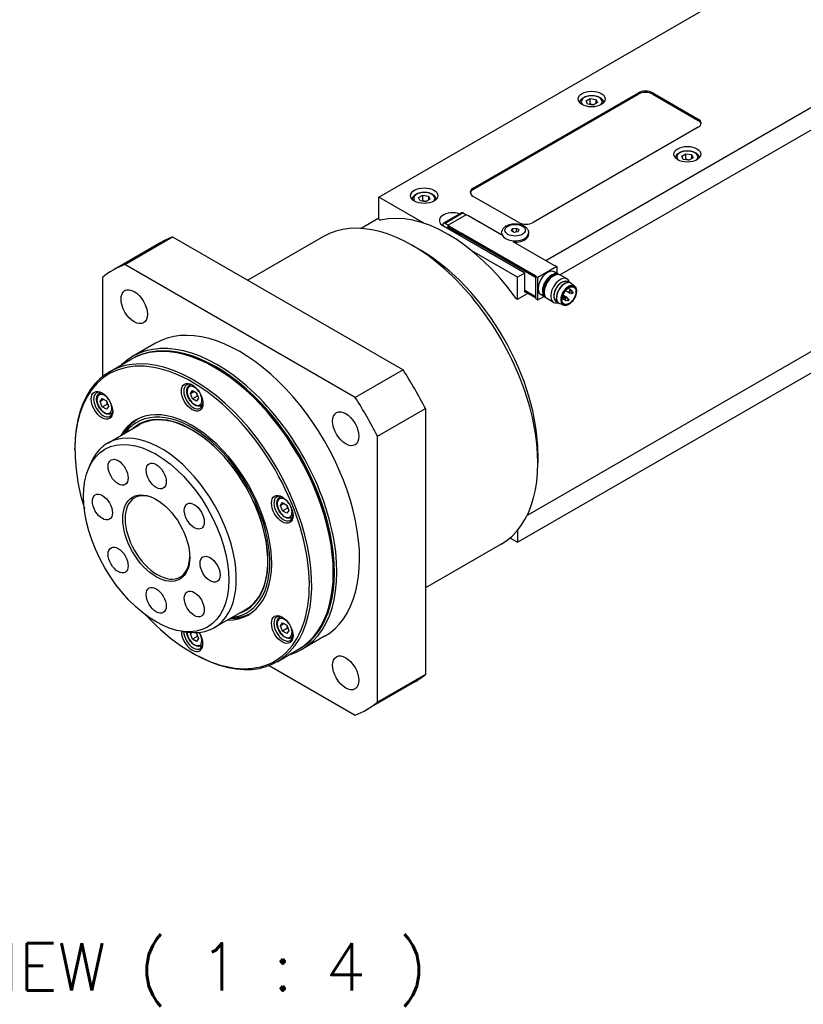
# Model space of a CAD drawing. Extents: x 47048 to 48733, y 10397 to 11585.
# Tile 18 of 25: x 48386 to 48502, y 11215 to 11360. Entities that reach past the tile are written whole.
import ezdxf

# ---------------------------------------------------------------- set-up
doc = ezdxf.new("R2010")
doc.units = 0
doc.header["$LTSCALE"] = 25.4
doc.layers.get('0').update_dxf_attribs({"linetype": 'CONTINUOUS'})
doc.layers.add('ATA-TEXT', color=7, linetype='CONTINUOUS')
doc.styles.get("Standard").update_dxf_attribs({"font": 'simplex.shx'})

msp = doc.modelspace()

# ---------------------------------------------------------------- linework, layer by layer
for p, q in [((48583.670512, 11393.7864258), (48463.7805573, 11324.5679282)), ((48465.8260255, 11322.4828935), (48584.0947761, 11390.7653885)), ((48439.0671753, 11333.9780513), (48499.7015818, 11368.9853422)), ((48453.0325342, 11335.3048582), (48477.4277181, 11349.3894242)), ((48453.0325342, 11335.1007341), (48477.4277181, 11349.1853001)), ((48477.4277181, 11349.3894242), (48477.4277181, 11349.1853001)), ((48479.5490385, 11349.1853001), (48479.5490385, 11349.3894242)), ((48479.5490385, 11349.3894242), (48486.2665529, 11345.5110655)), ((48479.5490385, 11349.1853001), (48486.2665529, 11345.3069413)), ((48469.6969107, 11348.1920268), (48470.3092832, 11348.5455802)), ((48469.9210546, 11347.7090639), (48469.6969107, 11348.1920268)), ((48470.7575709, 11347.5796544), (48469.9210546, 11347.7090639)), ((48470.3092832, 11347.7290836), (48470.3092832, 11348.5455802)), ((48470.3092832, 11348.5455802), (48471.1457995, 11348.4161707)), ((48471.3699433, 11347.9332078), (48470.7575709, 11347.5796544)), ((48471.1457995, 11348.4161707), (48471.1457995, 11347.8037983)), ((48471.1457995, 11348.4161707), (48471.3699433, 11347.9332078)), ((48486.2665529, 11345.5110655), (48486.2665529, 11345.3069413)), ((48486.2665529, 11344.2863206), (48461.871369, 11330.2017546)), ((48483.8390463, 11340.027061), (48484.4514188, 11340.3806144)), ((48484.0631902, 11339.5440981), (48483.8390463, 11340.027061)), ((48484.4514188, 11339.5641178), (48484.4514188, 11340.3806144)), ((48484.4514188, 11340.3806144), (48485.2879351, 11340.2512049)), ((48485.2879351, 11340.2512049), (48485.2879351, 11339.6388325)), ((48485.2879351, 11340.2512049), (48485.512079, 11339.768242)), ((48484.8997065, 11339.4146886), (48484.0631902, 11339.5440981)), ((48485.512079, 11339.768242), (48484.8997065, 11339.4146886)), ((48444.9481734, 11333.9033367), (48445.5605458, 11334.2568901)), ((48445.5605458, 11333.4403935), (48445.5605458, 11334.2568901)), ((48445.5605458, 11334.2568901), (48446.3970621, 11334.1274805)), ((48453.0325342, 11335.1007341), (48453.0325342, 11335.3048582)), ((48439.0671753, 11330.712065), (48439.0671753, 11333.9780513)), ((48445.8381265, 11330.0688408), (48439.0671753, 11333.9780513)), ((48445.1723173, 11333.4203737), (48444.9481734, 11333.9033367)), ((48446.0088336, 11333.2909642), (48445.1723173, 11333.4203737)), ((48446.621206, 11333.6445176), (48446.0088336, 11333.2909642)), ((48446.3970621, 11334.1274805), (48446.3970621, 11333.5151081)), ((48446.3970621, 11334.1274805), (48446.621206, 11333.6445176)), ((48459.7500486, 11330.2017546), (48453.0325342, 11334.0801134)), ((48451.2958422, 11331.6462024), (48448.619443, 11330.1009827)), ((48451.5458422, 11331.621438), (48448.869443, 11330.0762182)), ((48452.0072294, 11331.3652622), (48449.3202236, 11329.8139187)), ((48451.5458422, 11331.621438), (48451.9983905, 11331.3601591)), ((48452.1840061, 11331.2632002), (48452.0072294, 11331.3652622)), ((48452.2547167, 11331.304025), (48452.1840061, 11331.2632002)), ((48452.2547167, 11331.304025), (48454.0224837, 11330.2834043)), ((48439.0671753, 11330.8330961), (48436.4789419, 11329.3387789)), ((48439.0671753, 11330.712065), (48439.3139755, 11330.5695748)), ((48448.5158896, 11329.8720941), (48448.5158896, 11329.7517339)), ((48449.3219914, 11329.8149393), (48448.869443, 11330.0762182)), ((48453.951773, 11330.2425794), (48454.0224837, 11330.2834043)), ((48457.2398195, 11328.3442249), (48453.951773, 11330.2425794)), ((48454.0224837, 11330.2834043), (48454.0224837, 11330.2017546)), ((48460.6339321, 11322.7512233), (48448.6131168, 11329.6914442)), ((48449.3202236, 11329.2831959), (48449.3202236, 11329.8139187)), ((48449.3202236, 11329.8139187), (48449.4970003, 11329.7118566)), ((48449.4970003, 11329.7118566), (48449.4262896, 11329.6710318)), ((48449.4262896, 11329.6710318), (48449.4262896, 11329.4669077)), ((48451.1940566, 11328.6504111), (48449.4262896, 11329.6710318)), ((48449.4262896, 11329.4669077), (48451.1940566, 11328.4462869)), ((48449.4970003, 11329.4260828), (48449.4970003, 11329.1811339)), ((48449.514678, 11329.4158766), (48449.514678, 11329.1709277)), ((48451.1940566, 11328.6504111), (48451.2647672, 11328.6912359)), ((48451.1940566, 11328.4462869), (48451.1940566, 11328.6504111)), ((48451.1940566, 11328.4462869), (48451.2647672, 11328.4871118)), ((48462.2249223, 11322.1388509), (48451.2470896, 11328.4769056)), ((48451.2647672, 11328.6912359), (48451.2647672, 11328.4871118)), ((48451.2647672, 11328.6912359), (48462.295633, 11322.3225626)), ((48451.2647672, 11328.4871118), (48462.2249223, 11322.1592633)), ((48457.2197185, 11328.6708235), (48457.2197185, 11328.4666994)), ((48458.662041, 11328.9927988), (48458.8114702, 11329.3147741)), ((48459.0702893, 11328.7570965), (48458.662041, 11328.9927988)), ((48458.8114702, 11329.3147741), (48459.3691478, 11329.4010471)), ((48458.8114702, 11329.3147741), (48458.8114702, 11328.9065258)), ((48459.6279668, 11328.8433695), (48459.0702893, 11328.7570965)), ((48459.3691478, 11329.4010471), (48459.3691478, 11328.8033301)), ((48459.3691478, 11329.4010471), (48459.7773961, 11329.1653448)), ((48459.7773961, 11329.1653448), (48459.6279668, 11328.8433695)), ((48461.2197185, 11328.6708235), (48461.2197185, 11328.4666994)), ((48406.8821464, 11327.262168), (48399.8110786, 11323.1796851)), ((48401.5362805, 11324.007281), (48408.6073483, 11328.0897639)), ((48408.6073483, 11328.0897639), (48442.6569445, 11308.4312203)), ((48430.8919227, 11328.1338378), (48419.7114664, 11321.6787983)), ((48464.9826388, 11323.8739061), (48458.9368758, 11327.364429)), ((48445.2543596, 11326.1192717), (48444.0169227, 11326.8337062)), ((48459.5732719, 11322.1388509), (48452.8023207, 11326.0480614)), ((48435.5858767, 11304.3487374), (48401.5362805, 11324.007281)), ((48460.6339321, 11322.7512233), (48459.5732719, 11322.1388509)), ((48460.6339321, 11319.8934853), (48460.6339321, 11322.7512233)), ((48465.4069029, 11323.7106068), (48462.5784757, 11322.0776136)), ((48465.6040854, 11322.5620307), (48464.9676893, 11322.9294542)), ((48465.0533495, 11323.9147309), (48464.9826388, 11323.8739061)), ((48465.0533495, 11323.9147309), (48465.4069029, 11323.7106068)), ((48465.4069029, 11323.7106068), (48465.4069029, 11322.6758741)), ((48398.2317587, 11322.0994144), (48398.2317587, 11307.4302544)), ((48459.5732719, 11318.8728645), (48459.5732719, 11322.1388509)), ((48462.295633, 11322.3225626), (48462.2249223, 11322.2817378)), ((48462.2249223, 11322.2817378), (48462.2249223, 11318.9749266)), ((48462.5784757, 11322.0776136), (48462.2249223, 11322.2817378)), ((48462.5784757, 11318.7708025), (48462.5784757, 11322.0776136)), ((48464.6997961, 11322.2149892), (48464.9167011, 11322.3402193)), ((48466.8971046, 11321.8732407), (48465.9167011, 11322.439277)), ((48466.6779483, 11321.2376791), (48466.7792834, 11321.2743923)), ((48467.0790555, 11321.3351787), (48466.9265096, 11321.423251)), ((48467.9929548, 11320.8130254), (48467.4853507, 11321.2095554)), ((48459.5732719, 11318.8728645), (48461.0581962, 11319.7301859)), ((48460.6339321, 11320.1996715), (48462.2249223, 11319.2811128)), ((48462.2249223, 11319.2607004), (48460.6339321, 11320.1792591)), ((48462.2249223, 11319.0565763), (48460.6339321, 11319.9751349)), ((48460.7046428, 11319.9343101), (48460.6339321, 11319.8934853)), ((48518.6357178, 11320.1916892), (48460.9789419, 11286.9035341)), ((48463.5024875, 11320.1411899), (48463.5024875, 11319.8907296)), ((48467.229982, 11319.7974122), (48466.657861, 11320.1277264)), ((48467.479982, 11320.2304249), (48467.028549, 11320.4910599)), ((48467.610082, 11319.7152159), (48467.311678, 11319.7676975)), ((48467.7412161, 11319.9423468), (48467.5465636, 11320.1745314)), ((48459.3264716, 11319.0153547), (48459.5732719, 11318.8728645)), ((48459.5732719, 11282.947015), (48521.3593288, 11318.6192116)), ((48462.2249223, 11318.9749266), (48462.5784757, 11318.7708025)), ((48462.5784757, 11318.7708025), (48463.4745805, 11319.2881688)), ((48463.6540854, 11319.1845316), (48463.0176893, 11319.5519551)), ((48464.8971046, 11318.4091391), (48463.9167011, 11318.9751754)), ((48465.4540555, 11318.5205961), (48465.3015096, 11318.6086685)), ((48465.337939, 11318.9167149), (48465.356812, 11318.8105995)), ((48466.3632031, 11317.9902126), (48465.765996, 11318.2315458)), ((48466.6112636, 11318.7257604), (48466.1598306, 11318.9863954)), ((48466.3726451, 11319.0007814), (48466.1664965, 11319.0370377)), ((48466.8612636, 11319.1587731), (48466.2891425, 11319.4890874)), ((48466.5037792, 11319.2279123), (48466.3091268, 11319.4600969)), ((48466.9913635, 11318.6435641), (48466.6929596, 11318.6960458)), ((48467.1224977, 11318.8706951), (48466.9278452, 11319.1028796)), ((48406.0610786, 11312.3543676), (48402.7023214, 11310.4151882)), ((48399.2917875, 11308.1574404), (48402.473768, 11309.9945577)), ((48415.0255447, 11308.6666573), (48414.848768, 11308.7687193)), ((48442.6569445, 11308.4312203), (48435.5858767, 11304.3487374)), ((48397.7908851, 11304.9917544), (48397.9568099, 11305.0875512)), ((48411.1099855, 11306.1813685), (48411.2759104, 11306.2771653)), ((48411.2311918, 11304.9377278), (48411.537378, 11305.3733235)), ((48411.2311918, 11304.9377278), (48411.7615218, 11305.243914)), ((48411.537378, 11305.3733235), (48412.1497504, 11305.0197701)), ((48397.9120913, 11303.7481137), (48398.2182775, 11304.1837094)), ((48398.4424214, 11304.0542999), (48397.9120913, 11303.7481137)), ((48398.2182775, 11302.9589646), (48397.9120913, 11303.7481137)), ((48398.2182775, 11304.1837094), (48398.8306499, 11303.830156)), ((48398.8306499, 11303.830156), (48399.1368361, 11303.0410069)), ((48411.537378, 11304.1485786), (48411.2311918, 11304.9377278)), ((48412.2444848, 11304.5568269), (48411.537378, 11304.1485786)), ((48412.1497504, 11303.7950252), (48411.537378, 11304.1485786)), ((48412.1497504, 11305.0197701), (48412.4559366, 11304.230621)), ((48412.4559366, 11304.230621), (48412.1497504, 11303.7950252)), ((48398.2182775, 11302.9589646), (48398.9253843, 11303.3672128)), ((48398.8306499, 11302.6054112), (48398.2182775, 11302.9589646)), ((48399.1368361, 11303.0410069), (48398.8306499, 11302.6054112)), ((48412.8599855, 11303.1502796), (48413.0259104, 11303.2460763)), ((48438.8903986, 11298.6251377), (48445.9614664, 11302.7076206)), ((48445.9614664, 11302.7076206), (48445.9614664, 11263.3905335)), ((48399.5408851, 11301.9606655), (48399.7068099, 11302.0564623)), ((48399.0188167, 11297.6075358), (48403.6857215, 11300.3019745)), ((48401.5219182, 11299.0527021), (48401.5299575, 11299.0672808)), ((48438.8903986, 11259.3080506), (48438.8903986, 11298.6251377)), ((48394.1658947, 11296.6233327), (48394.1658947, 11296.8274569)), ((48462.5784757, 11296.1130223), (48462.5784757, 11294.6841533)), ((48396.1642704, 11293.7663063), (48396.4900029, 11294.5629487)), ((48424.429086, 11289.6121819), (48424.5950109, 11289.7079787)), ((48424.5502922, 11288.3685412), (48424.8564784, 11288.8041369)), ((48425.0806223, 11288.6747274), (48424.5502922, 11288.3685412)), ((48424.8564784, 11287.5793921), (48424.5502922, 11288.3685412)), ((48424.8564784, 11288.8041369), (48425.4688509, 11288.4505835)), ((48425.5635852, 11287.9876404), (48424.8564784, 11287.5793921)), ((48425.4688509, 11288.4505835), (48425.7750371, 11287.6614344)), ((48425.7750371, 11287.6614344), (48425.4688509, 11287.2258387)), ((48425.4688509, 11287.2258387), (48424.8564784, 11287.5793921)), ((48426.179086, 11286.581093), (48426.3450109, 11286.6768898)), ((48459.5732719, 11284.7269747), (48459.5732719, 11282.947015)), ((48458.4532052, 11283.5936858), (48459.5732719, 11282.947015)), ((48457.1419227, 11282.6675041), (48445.9614664, 11276.2124646)), ((48432.3496608, 11278.6604079), (48432.3496608, 11278.4562838)), ((48414.7688167, 11270.3277356), (48419.4357215, 11273.0221743)), ((48417.2719182, 11271.7729019), (48417.2885634, 11271.7725748)), ((48424.429086, 11271.8533813), (48424.5950109, 11271.9491781)), ((48424.5502922, 11270.6097406), (48424.8564784, 11271.0453363)), ((48425.0806223, 11270.9159268), (48424.5502922, 11270.6097406)), ((48424.8564784, 11269.8205914), (48424.5502922, 11270.6097406)), ((48424.8564784, 11271.0453363), (48425.4688509, 11270.6917829)), ((48425.5635852, 11270.2288397), (48424.8564784, 11269.8205914)), ((48425.4688509, 11270.6917829), (48425.7750371, 11269.9026338)), ((48410.0149412, 11269.7762407), (48410.86772, 11269.6600121)), ((48411.2311918, 11269.4201265), (48411.363511, 11269.6083705)), ((48411.5391553, 11269.5979293), (48411.2311918, 11269.4201265)), ((48411.537378, 11268.6309774), (48411.2311918, 11269.4201265)), ((48412.2444848, 11269.0392257), (48411.537378, 11268.6309774)), ((48411.9958996, 11269.5909946), (48412.1497504, 11269.5021688)), ((48412.1497504, 11269.5021688), (48412.4559366, 11268.7130197)), ((48412.4559366, 11268.7130197), (48412.1497504, 11268.277424)), ((48425.4688509, 11269.467038), (48424.8564784, 11269.8205914)), ((48425.7750371, 11269.9026338), (48425.4688509, 11269.467038)), ((48426.179086, 11268.8222924), (48426.3450109, 11268.9180891)), ((48431.0610786, 11269.0530974), (48427.7023214, 11267.113918)), ((48412.1497504, 11268.277424), (48411.537378, 11268.6309774)), ((48412.8599855, 11267.6326783), (48413.0259104, 11267.7284751)), ((48411.4900108, 11266.6170834), (48411.6667875, 11266.5150213)), ((48424.0417875, 11265.2891829), (48427.223768, 11267.1263002)), ((48422.8820115, 11264.734764), (48435.5858767, 11257.400184)), ((48445.9614664, 11263.3905335), (48438.8903986, 11259.3080506)), ((48444.3821464, 11262.3102628), (48437.3110786, 11258.2277799))]:
    msp.add_line(p, q)
for centre, start, end in [((48467.354982, 11320.0139185), 240, 260.025137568), ((48467.354982, 11320.0139185), 39.974862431, 60), ((48466.1175452, 11319.299484), 39.974862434, 47.353259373), ((48466.7362636, 11318.9422667), 240, 260.025137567), ((48466.7362636, 11318.9422667), 39.974862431, 60)]:
    msp.add_arc(centre, 0.25, start, end)
for centre, major_axis in [((48470.533427, 11348.4708656), (-2, 0)), ((48484.6755627, 11340.3058998), (-2, 0)), ((48445.7846897, 11334.1821754), (-2, 0)), ((48459.2197185, 11329.0790718), (1.5, 0)), ((48402.9360786, 11317.7670264), (-1.375, 2.3815699)), ((48467.1746698, 11319.4035873), (-0.767875, -1.3299985)), ((48467.1746698, 11319.4035873), (-0.725, -1.2557368)), ((48467.6873222, 11319.8220418), (-0.043, -0.0744782)), ((48466.4498854, 11319.1076073), (-0.043, -0.0744782)), ((48467.0686038, 11318.75039), (-0.043, -0.0744782)), ((48411.4900108, 11304.3800502), (-1.125, 1.9485572)), ((48398.1709103, 11303.1904362), (-1.125, 1.9485572)), ((48434.1860786, 11299.7248305), (-1.375, 2.3815699)), ((48406.1867099, 11283.5593874), (-7.5863249, 13.1399001)), ((48400.5617099, 11293.3021732), (-1.047, 1.8134572)), ((48406.1867099, 11292.7449739), (-1.047, 1.8134572)), ((48406.1867099, 11283.5593874), (-3.5, 6.0621778)), ((48398.2317587, 11288.1521807), (-1.047, 1.8134572)), ((48424.8091113, 11287.8108637), (-1.125, 1.9485572)), ((48411.8117099, 11286.8069827), (-1.047, 1.8134572)), ((48400.5617099, 11280.3117921), (-1.047, 1.8134572)), ((48414.1416612, 11278.9665941), (-1.047, 1.8134572)), ((48406.1867099, 11274.3738009), (-1.047, 1.8134572)), ((48411.8117099, 11273.8166016), (-1.047, 1.8134572)), ((48424.8091113, 11270.052063), (-1.125, 1.9485572)), ((48434.1860786, 11263.6404386), (-1.375, 2.3815699))]:
    msp.add_ellipse(centre, major_axis=major_axis, ratio=0.5773502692)
for centre, major_axis, start_param, end_param in [((48470.533427, 11348.0626173), (-1.55, 0), 2.617211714, 6.8075662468), ((48478.4883783, 11348.7770518), (-1.5, 0), 3.926990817, 5.4977871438), ((48478.4883783, 11348.5729277), (-1.5, 0), 3.926990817, 5.4977871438), ((48485.2058927, 11344.8986931), (1.5, 0), 5.4977871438, 7.0685834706), ((48485.2058927, 11344.6945689), (1.5, 0), 0.118125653, 0.7853981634), ((48484.6755627, 11339.8976515), (-1.55, 0), 2.617211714, 6.8075662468), ((48445.7846897, 11333.7739271), (-1.55, 0), 2.617211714, 6.8075662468), ((48454.0931944, 11334.6924858), (-1.5, 0), 5.4977871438, 7.0685834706), ((48454.0931944, 11334.4883616), (-1.5, 0), 5.4977871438, 6.1650596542), ((48444.0169227, 11305.400671), (13.125, -22.7331668), 0, 3.1415926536), ((48449.3202236, 11308.4625331), (-12.25, 21.2176224), 4.8820129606, 6.1135613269), ((48450.0273304, 11330.5079408), (-2, 0), 4.1781773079, 7.0685834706), ((48451.5458422, 11331.2131897), (-0.25, 0.4330127), 5.4977871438, 6.2831853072), ((48448.869443, 11329.66797), (-0.25, 0.4330127), 5.4977871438, 7.0685834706), ((48460.8107088, 11330.814127), (1.5, 0), 3.926990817, 5.4977871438), ((48459.2197185, 11328.6708235), (-2, 0), 0, 3.1415926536), ((48459.2197185, 11328.4666994), (-2, 0), 0, 0.1013169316), ((48459.2197185, 11328.4666994), (2, 0), 4.6110720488, 6.2831853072), ((48425.6321464, 11294.7862154), (-18.75, 32.4759526), 6.1949502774, 6.2831853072), ((48445.2543596, 11306.1151055), (-12.25, 21.2176224), 3.926990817, 5.4977871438), ((48418.5610786, 11290.7037325), (-18.75, 32.4759526), 6.1949502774, 6.3714203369), ((48463.9926893, 11321.2407046), (-0.975, -1.6887495), 3.1415926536, 6.2831853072), ((48464.6290854, 11320.8732812), (-0.975, -1.6887495), 3.0820982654, 6.3426796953), ((48464.6997961, 11320.8324563), (-0.925, -1.602147), 3.3865813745, 6.0381965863), ((48464.9167011, 11320.7072262), (-1, -1.7320508), 3.1415926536, 6.2831853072), ((48464.6997961, 11320.8324563), (0.846625, 1.4663975), 0.7853981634, 2.3561944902), ((48465.8971046, 11320.1411899), (-1, -1.7320508), 2.5903181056, 6.8344598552), ((48466.1140096, 11320.0159598), (-0.846625, -1.4663975), 2.9149120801, 6.5098658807), ((48466.1140096, 11320.0159598), (-0.8125, -1.4072913), 3.1415926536, 6.2831853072), ((48466.5559514, 11319.7608046), (-0.8625, -1.4938938), 3.0606673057, 6.364110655), ((48466.467563, 11319.8118356), (0.8125, 1.4072913), 0.6012642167, 2.5403284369), ((48467.1119905, 11319.4397752), (-0.8175514, -1.4160406), 3.0606673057, 6.364110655), ((48467.354982, 11320.0139185), (-0.125, -0.2165064), 3.1415926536, 6.2831853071), ((48467.4044079, 11319.9853825), (-0.1200148, -0.2078717), 2.9341932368, 6.490584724), ((48467.6618521, 11319.836747), (-0.067003, -0.1160525), 2.9341932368, 6.490584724), ((48466.166971, 11319.270948), (0.1200148, 0.2078717), 6.0757858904, 6.295652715), ((48466.4244152, 11319.1223125), (-0.067003, -0.1160525), 2.9341932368, 6.490584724), ((48466.7362636, 11318.9422667), (-0.125, -0.2165064), 3.1415926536, 6.2831853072), ((48466.7856895, 11318.9137307), (-0.1200148, -0.2078717), 2.9341932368, 6.490584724), ((48467.0431336, 11318.7650953), (-0.067003, -0.1160525), 2.9341932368, 6.490584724), ((48418.5610786, 11290.7037325), (12.5, -21.6506351), 0, 3.1415926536), ((48414.848768, 11288.560429), (-12.375, 21.4341287), 3.1415926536, 6.2831853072), ((48415.2023214, 11288.7645531), (12.5, -21.6506351), 6.1416458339, 9.5663174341), ((48415.0255447, 11288.662491), (-12.375, 21.4341287), 3.1344501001, 6.2903278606), ((48411.4900108, 11286.6212496), (-12.25, 21.2176224), 1.951356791, 7.4734211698), ((48411.6667875, 11286.7233117), (12.375, -21.4341287), 5.4977871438, 10.2101761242), ((48415.0255447, 11288.662491), (-12.25, 21.2176224), 3.926990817, 5.4977871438), ((48425.6321464, 11294.7862154), (-18.75, 32.4759526), 4.6241539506, 4.8006240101), ((48411.6667875, 11304.4821123), (1, -1.7320508), 2.4168903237, 7.007887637), ((48398.347687, 11303.2924982), (1, -1.7320508), 2.4168903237, 7.007887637), ((48411.8435642, 11304.5841744), (0.775, -1.3423394), 1.7419583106, 7.6828196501), ((48411.9849855, 11304.665824), (-0.875, 1.5155445), 6.0417779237, 6.2831853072), ((48398.5244637, 11303.3945603), (0.775, -1.3423394), 1.7419583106, 7.6828196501), ((48398.6658851, 11303.47621), (-0.875, 1.5155445), 6.0417779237, 6.2831853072), ((48418.5610786, 11290.7037325), (-18.75, 32.4759526), 4.6241539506, 4.8006240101), ((48411.4900108, 11286.6212496), (-8.3125, 14.3976723), 2.8157096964, 6.6090682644), ((48411.4900108, 11286.6212496), (8.1250947, -14.0730769), 6.034429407, 9.673533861), ((48411.9849855, 11304.665824), (0.875, -1.5155445), 0, 0.2414073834), ((48398.6658851, 11303.47621), (0.875, -1.5155445), 0, 0.2414073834), ((48411.9319525, 11286.8764048), (-8.3125, 14.3976723), 0.0265860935, 0.3258829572), ((48411.4900108, 11286.6212496), (7.925, -13.7265026), 6.1707949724, 9.5371682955), ((48406.8938167, 11283.9676357), (7.875, -13.6399001), 5.8626509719, 9.8453122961), ((48412.1562512, 11287.0059036), (-8.3444216, 14.4529622), 0.1752557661, 0.3354571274), ((48406.3634866, 11283.6614495), (3.375, -5.8456715), 2.3745456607, 7.0502323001), ((48424.985888, 11287.9129257), (1, -1.7320508), 2.4168903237, 7.007887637), ((48425.1626647, 11288.0149878), (0.775, -1.3423394), 1.7419583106, 7.6828196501), ((48425.304086, 11288.0966375), (-0.875, 1.5155445), 6.0417779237, 6.2831853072), ((48425.304086, 11288.0966375), (0.875, -1.5155445), 0, 0.2414073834), ((48411.9319525, 11286.8764048), (8.3125, -14.3976723), 5.95730235, 6.2565992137), ((48412.1562512, 11287.0059036), (8.3444216, -14.4529622), 5.9477281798, 6.1079295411), ((48424.985888, 11270.1541251), (1, -1.7320508), 2.4168903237, 7.007887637), ((48425.1626647, 11270.2561872), (0.775, -1.3423394), 1.7419583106, 7.6828196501), ((48425.304086, 11270.3378368), (-0.875, 1.5155445), 6.0417779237, 6.2831853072), ((48411.4900108, 11268.862449), (1.125, -1.9485572), 3.9204970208, 7.912058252), ((48411.6667875, 11268.964511), (1, -1.7320508), 3.9496473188, 7.007887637), ((48411.8435642, 11269.0665731), (0.775, -1.3423394), 3.9450770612, 7.6828196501), ((48425.304086, 11270.3378368), (0.875, -1.5155445), 0, 0.2414073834), ((48411.9849855, 11269.1482228), (0.875, -1.5155445), 0, 0.2414073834), ((48425.6321464, 11294.7862154), (18.75, -32.4759526), 0, 0.0882350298), ((48418.5610786, 11290.7037325), (18.75, -32.4759526), 6.1949502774, 6.3714203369)]:
    msp.add_ellipse(centre, major_axis=major_axis, ratio=0.5773502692, start_param=start_param, end_param=end_param)
for points, knots in [([(48468.7835346, 11347.9117363), (48468.7853545, 11348.0167533), (48468.8107769, 11348.1209927), (48468.907115, 11348.3268866), (48468.9830005, 11348.4264753), (48469.1832778, 11348.6143237), (48469.3131435, 11348.6995569), (48469.6107166, 11348.841662), (48469.7797689, 11348.8973567), (48470.1356405, 11348.9726952), (48470.3222672, 11348.9925475), (48470.6954648, 11348.9956653), (48470.8819545, 11348.97911), (48471.2386612, 11348.910669), (48471.4087562, 11348.8586952), (48471.7169683, 11348.7212828), (48471.8549395, 11348.6356464), (48472.0789117, 11348.4355243), (48472.1666085, 11348.3213194), (48472.2599864, 11348.1046207), (48472.281643, 11348.0084754), (48472.2833194, 11347.9117363)], [5.5077918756, 5.5077918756, 5.5077918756, 5.5077918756, 5.7616323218, 5.7616323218, 6.0495624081, 6.0495624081, 6.377514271, 6.377514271, 6.7171291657, 6.7171291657, 7.0541144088, 7.0541144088, 7.3894281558, 7.3894281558, 7.7261497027, 7.7261497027, 8.0657101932, 8.0657101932, 8.3955434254, 8.3955434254, 8.6293750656, 8.6293750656, 8.6293750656, 8.6293750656]), ([(48482.9256702, 11339.7467705), (48482.9274901, 11339.8517875), (48482.9529125, 11339.9560269), (48483.0492506, 11340.1619208), (48483.1251361, 11340.2615095), (48483.3254135, 11340.4493579), (48483.4552791, 11340.5345911), (48483.7528523, 11340.6766962), (48483.9219045, 11340.7323909), (48484.2777761, 11340.8077293), (48484.4644028, 11340.8275817), (48484.8376005, 11340.8306995), (48485.0240901, 11340.8141442), (48485.3807968, 11340.7457032), (48485.5508918, 11340.6937294), (48485.8591039, 11340.556317), (48485.9970751, 11340.4706806), (48486.2210474, 11340.2705585), (48486.3087442, 11340.1563536), (48486.4021221, 11339.9396549), (48486.4237786, 11339.8435096), (48486.4254551, 11339.7467705)], [5.5077918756, 5.5077918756, 5.5077918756, 5.5077918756, 5.7616323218, 5.7616323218, 6.0495624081, 6.0495624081, 6.377514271, 6.377514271, 6.7171291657, 6.7171291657, 7.0541144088, 7.0541144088, 7.3894281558, 7.3894281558, 7.7261497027, 7.7261497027, 8.0657101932, 8.0657101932, 8.3955434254, 8.3955434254, 8.6293750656, 8.6293750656, 8.6293750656, 8.6293750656]), ([(48444.0347973, 11333.6230462), (48444.0366172, 11333.7280631), (48444.0620396, 11333.8323025), (48444.1583777, 11334.0381965), (48444.2342632, 11334.1377851), (48444.4345405, 11334.3256335), (48444.5644061, 11334.4108668), (48444.8619793, 11334.5529719), (48445.0310316, 11334.6086665), (48445.3869032, 11334.684005), (48445.5735299, 11334.7038573), (48445.9467275, 11334.7069751), (48446.1332171, 11334.6904199), (48446.4899239, 11334.6219788), (48446.6600188, 11334.5700051), (48446.9682309, 11334.4325927), (48447.1062021, 11334.3469562), (48447.3301744, 11334.1468342), (48447.4178712, 11334.0326292), (48447.5112491, 11333.8159305), (48447.5329057, 11333.7197852), (48447.5345821, 11333.6230462)], [5.5077918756, 5.5077918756, 5.5077918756, 5.5077918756, 5.7616323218, 5.7616323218, 6.0495624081, 6.0495624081, 6.377514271, 6.377514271, 6.7171291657, 6.7171291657, 7.0541144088, 7.0541144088, 7.3894281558, 7.3894281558, 7.7261497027, 7.7261497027, 8.0657101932, 8.0657101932, 8.3955434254, 8.3955434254, 8.6293750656, 8.6293750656, 8.6293750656, 8.6293750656]), ([(48457.2197185, 11328.6708235), (48457.2197185, 11328.801463), (48457.2461532, 11328.9315287), (48457.3455511, 11329.1808042), (48457.4217906, 11329.2976815), (48457.6244327, 11329.5252527), (48457.7583818, 11329.6288032), (48458.0769388, 11329.8136039), (48458.2669305, 11329.8886287), (48458.6702601, 11329.9952245), (48458.8838907, 11330.0261222), (48459.3121581, 11330.042791), (48459.5266401, 11330.0290884), (48459.9421343, 11329.9574746), (48460.1430108, 11329.8994485), (48460.5152111, 11329.7361582), (48460.6867936, 11329.6306248), (48460.9633458, 11329.3745311), (48461.0739251, 11329.2277448), (48461.1923412, 11328.9359923), (48461.2197185, 11328.8037184), (48461.2197185, 11328.6708235)], [5.4977871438, 5.4977871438, 5.4977871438, 5.4977871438, 5.7240613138, 5.7240613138, 5.9726549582, 5.9726549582, 6.2807942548, 6.2807942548, 6.6392925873, 6.6392925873, 7.0012713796, 7.0012713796, 7.3586938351, 7.3586938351, 7.7183768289, 7.7183768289, 8.0818794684, 8.0818794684, 8.409199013, 8.409199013, 8.6393797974, 8.6393797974, 8.6393797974, 8.6393797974]), ([(48467.9929548, 11320.8130254), (48468.0734233, 11320.7501652), (48468.1388385, 11320.6667302), (48468.2389713, 11320.4631106), (48468.2709775, 11320.3404117), (48468.2969537, 11320.06677), (48468.2888446, 11319.91452), (48468.2327099, 11319.5997987), (48468.1845601, 11319.4373388), (48468.0539197, 11319.1189284), (48467.9716116, 11318.9630136), (48467.78098, 11318.6724069), (48467.6727231, 11318.5377459), (48467.4399876, 11318.3025296), (48467.3155073, 11318.2021153), (48467.0610905, 11318.046461), (48466.9311066, 11317.9913116), (48466.6799661, 11317.9362037), (48466.5582999, 11317.9350376), (48466.4180258, 11317.9702657), (48466.3901865, 11317.9793086), (48466.3632031, 11317.9902126)], [4.0079161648, 4.0079161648, 4.0079161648, 4.0079161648, 4.2959813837, 4.2959813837, 4.6088430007, 4.6088430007, 4.9380772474, 4.9380772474, 5.2679784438, 5.2679784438, 5.5962453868, 5.5962453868, 5.9241896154, 5.9241896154, 6.2533525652, 6.2533525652, 6.5837615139, 6.5837615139, 6.90555467, 6.90555467, 6.9876581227, 6.9876581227, 6.9876581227, 6.9876581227]), ([(48467.7412161, 11319.9423468), (48467.7475836, 11319.9347516), (48467.7523086, 11319.9263185), (48467.7597905, 11319.9071146), (48467.7618525, 11319.8962663), (48467.76339, 11319.8719169), (48467.762015, 11319.8584263), (48467.7558718, 11319.83098), (48467.7508143, 11319.817059), (48467.7377926, 11319.7907511), (48467.7298663, 11319.778357), (48467.7115132, 11319.7557708), (48467.7010905, 11319.7455826), (48467.6777904, 11319.7285676), (48467.6648927, 11319.7216532), (48467.638514, 11319.7142449), (48467.6254196, 11319.7128561), (48467.6113231, 11319.7150049), (48467.6107026, 11319.7151067), (48467.610082, 11319.7152159)], [4.1343902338, 4.1343902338, 4.1343902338, 4.1343902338, 4.3604202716, 4.3604202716, 4.6421557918, 4.6421557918, 5.0009133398, 5.0009133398, 5.387264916, 5.387264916, 5.768316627, 5.768316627, 6.1515296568, 6.1515296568, 6.534535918, 6.534535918, 6.8468135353, 6.8468135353, 6.8611840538, 6.8611840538, 6.8611840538, 6.8611840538]), ([(48466.5037792, 11319.2279123), (48466.5101467, 11319.2203171), (48466.5148718, 11319.211884), (48466.5223536, 11319.1926801), (48466.5244156, 11319.1818318), (48466.5259531, 11319.1574824), (48466.5245781, 11319.1439918), (48466.518435, 11319.1165455), (48466.5133774, 11319.1026245), (48466.5003558, 11319.0763166), (48466.4924294, 11319.0639225), (48466.4740763, 11319.0413363), (48466.4636536, 11319.0311481), (48466.4403535, 11319.014133), (48466.4274558, 11319.0072187), (48466.4010771, 11318.9998104), (48466.3879827, 11318.9984216), (48466.3738862, 11319.0005704), (48466.3732657, 11319.0006722), (48466.3726451, 11319.0007814)], [4.1343902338, 4.1343902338, 4.1343902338, 4.1343902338, 4.3604202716, 4.3604202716, 4.6421557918, 4.6421557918, 5.0009133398, 5.0009133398, 5.387264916, 5.387264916, 5.768316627, 5.768316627, 6.1515296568, 6.1515296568, 6.534535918, 6.534535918, 6.8468135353, 6.8468135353, 6.8611840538, 6.8611840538, 6.8611840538, 6.8611840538]), ([(48467.1224977, 11318.8706951), (48467.1288651, 11318.8630998), (48467.1335902, 11318.8546668), (48467.141072, 11318.8354628), (48467.143134, 11318.8246145), (48467.1446716, 11318.8002651), (48467.1432966, 11318.7867746), (48467.1371534, 11318.7593283), (48467.1320958, 11318.7454073), (48467.1190742, 11318.7190993), (48467.1111479, 11318.7067052), (48467.0927947, 11318.6841191), (48467.0823721, 11318.6739309), (48467.0590719, 11318.6569158), (48467.0461742, 11318.6500014), (48467.0197955, 11318.6425931), (48467.0067012, 11318.6412043), (48466.9926046, 11318.6433532), (48466.9919841, 11318.6434549), (48466.9913635, 11318.6435641)], [4.1343902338, 4.1343902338, 4.1343902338, 4.1343902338, 4.3604202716, 4.3604202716, 4.6421557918, 4.6421557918, 5.0009133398, 5.0009133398, 5.387264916, 5.387264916, 5.768316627, 5.768316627, 6.1515296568, 6.1515296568, 6.534535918, 6.534535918, 6.8468135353, 6.8468135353, 6.8611840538, 6.8611840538, 6.8611840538, 6.8611840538]), ([(48412.8599855, 11303.1502796), (48412.765441, 11303.0956943), (48412.658517, 11303.0634883), (48412.4278563, 11303.0436122), (48412.3036672, 11303.0595366), (48412.040847, 11303.1390577), (48411.9021001, 11303.208908), (48411.6302469, 11303.3955614), (48411.4974878, 11303.5141176), (48411.2543069, 11303.7846422), (48411.1438009, 11303.9363395), (48410.954502, 11304.2579793), (48410.8755945, 11304.4277616), (48410.7565128, 11304.7708992), (48410.7164759, 11304.9441927), (48410.6813725, 11305.2798184), (48410.6865503, 11305.4421232), (48410.7478749, 11305.7361499), (48410.8029309, 11305.8692), (48410.9464108, 11306.0617755), (48411.0226108, 11306.1309227), (48411.1099855, 11306.1813685)], [5.4977871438, 5.4977871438, 5.4977871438, 5.4977871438, 5.7616323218, 5.7616323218, 6.0495624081, 6.0495624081, 6.377514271, 6.377514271, 6.7171291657, 6.7171291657, 7.0541144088, 7.0541144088, 7.3894281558, 7.3894281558, 7.7261497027, 7.7261497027, 8.0657101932, 8.0657101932, 8.3955434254, 8.3955434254, 8.6393797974, 8.6393797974, 8.6393797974, 8.6393797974]), ([(48399.5408851, 11301.9606655), (48399.4463405, 11301.9060802), (48399.3394165, 11301.8738742), (48399.1087558, 11301.8539981), (48398.9845667, 11301.8699225), (48398.7217466, 11301.9494436), (48398.5829996, 11302.0192939), (48398.3111464, 11302.2059473), (48398.1783873, 11302.3245035), (48397.9352064, 11302.5950281), (48397.8247005, 11302.7467255), (48397.6354016, 11303.0683652), (48397.556494, 11303.2381476), (48397.4374123, 11303.5812852), (48397.3973754, 11303.7545786), (48397.362272, 11304.0902043), (48397.3674498, 11304.2525091), (48397.4287744, 11304.5465358), (48397.4838304, 11304.6795859), (48397.6273103, 11304.8721614), (48397.7035104, 11304.9413086), (48397.7908851, 11304.9917544)], [0.2617993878, 0.2617993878, 0.2617993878, 0.2617993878, 0.5256445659, 0.5256445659, 0.8135746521, 0.8135746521, 1.141526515, 1.141526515, 1.4811414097, 1.4811414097, 1.8181266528, 1.8181266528, 2.1534403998, 2.1534403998, 2.4901619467, 2.4901619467, 2.8297224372, 2.8297224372, 3.1595556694, 3.1595556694, 3.4033920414, 3.4033920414, 3.4033920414, 3.4033920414]), ([(48401.4534384, 11299.0131653), (48401.5638999, 11299.2111266), (48401.6815748, 11299.4000052), (48402.2542967, 11300.2252641), (48402.7912474, 11300.7489135), (48403.4040364, 11301.1427651)], [5.16584309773, 5.16584309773, 5.16584309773, 5.16584309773, 5.23205442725, 5.23205442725, 5.47026742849, 5.47026742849, 5.47026742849, 5.47026742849]), ([(48419.4357215, 11273.0221743), (48419.6820155, 11273.1643722), (48419.9166017, 11273.3268512), (48420.8945035, 11274.1293925), (48421.5028002, 11274.9798167), (48422.3544123, 11277.0489511), (48422.601088, 11278.2628863), (48422.7113443, 11280.9331781), (48422.5763378, 11282.3880083), (48421.9381286, 11285.3945437), (48421.4349658, 11286.9457455), (48420.110595, 11289.9872616), (48419.2894657, 11291.4770238), (48417.4125536, 11294.2432657), (48416.3570766, 11295.519253), (48414.1197578, 11297.7276067), (48412.9383443, 11298.6597064), (48410.5708731, 11300.0863925), (48409.3852943, 11300.580851), (48407.1292337, 11301.0859859), (48406.0597995, 11301.0956745), (48404.597332, 11300.7429423), (48404.1230384, 11300.5544596), (48403.6857215, 11300.3019745)], [3.926990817, 3.926990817, 3.926990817, 3.926990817, 4.0220238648, 4.0220238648, 4.3457496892, 4.3457496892, 4.6658551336, 4.6658551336, 4.9847937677, 4.9847937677, 5.3038270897, 5.3038270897, 5.6230194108, 5.6230194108, 5.9422286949, 5.9422286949, 6.2613043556, 6.2613043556, 6.5802251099, 6.5802251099, 6.8998438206, 6.8998438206, 7.0685834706, 7.0685834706, 7.0685834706, 7.0685834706]), ([(48426.179086, 11286.581093), (48426.0845415, 11286.5265077), (48425.9776175, 11286.4943017), (48425.7469567, 11286.4744256), (48425.6227677, 11286.49035), (48425.3599475, 11286.5698711), (48425.2212006, 11286.6397214), (48424.9493473, 11286.8263748), (48424.8165882, 11286.944931), (48424.5734074, 11287.2154556), (48424.4629014, 11287.367153), (48424.2736025, 11287.6887927), (48424.194695, 11287.8585751), (48424.0756133, 11288.2017127), (48424.0355764, 11288.3750061), (48424.000473, 11288.7106318), (48424.0056507, 11288.8729366), (48424.0669754, 11289.1669633), (48424.1220313, 11289.3000134), (48424.2655113, 11289.4925889), (48424.3417113, 11289.5617361), (48424.429086, 11289.6121819)], [4.4505895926, 4.4505895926, 4.4505895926, 4.4505895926, 4.7144347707, 4.7144347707, 5.0023648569, 5.0023648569, 5.3303167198, 5.3303167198, 5.6699316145, 5.6699316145, 6.0069168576, 6.0069168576, 6.3422306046, 6.3422306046, 6.6789521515, 6.6789521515, 7.018512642, 7.018512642, 7.3483458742, 7.3483458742, 7.5921822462, 7.5921822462, 7.5921822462, 7.5921822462]), ([(48426.179086, 11268.8222924), (48426.0845415, 11268.7677071), (48425.9776175, 11268.7355011), (48425.7469567, 11268.715625), (48425.6227677, 11268.7315494), (48425.3599475, 11268.8110705), (48425.2212006, 11268.8809208), (48424.9493473, 11269.0675742), (48424.8165882, 11269.1861304), (48424.5734074, 11269.456655), (48424.4629014, 11269.6083523), (48424.2736025, 11269.9299921), (48424.194695, 11270.0997744), (48424.0756133, 11270.442912), (48424.0355764, 11270.6162055), (48424.000473, 11270.9518312), (48424.0056507, 11271.114136), (48424.0669754, 11271.4081627), (48424.1220313, 11271.5412128), (48424.2655113, 11271.7337883), (48424.3417113, 11271.8029355), (48424.429086, 11271.8533813)], [3.4033920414, 3.4033920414, 3.4033920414, 3.4033920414, 3.6672372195, 3.6672372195, 3.9551673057, 3.9551673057, 4.2831191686, 4.2831191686, 4.6227340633, 4.6227340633, 4.9597193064, 4.9597193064, 5.2950330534, 5.2950330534, 5.6317546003, 5.6317546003, 5.9713150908, 5.9713150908, 6.301148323, 6.301148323, 6.544984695, 6.544984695, 6.544984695, 6.544984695]), ([(48412.8599855, 11267.6326783), (48412.765441, 11267.578093), (48412.658517, 11267.545887), (48412.4278563, 11267.5260109), (48412.3036672, 11267.5419353), (48412.040847, 11267.6214564), (48411.9021001, 11267.6913067), (48411.6302469, 11267.8779601), (48411.4974878, 11267.9965163), (48411.2543069, 11268.2670409), (48411.1438009, 11268.4187383), (48410.954502, 11268.740378), (48410.8755945, 11268.9101604), (48410.7565128, 11269.253298), (48410.7164759, 11269.4265914), (48410.6958273, 11269.6240141), (48410.6933972, 11269.6541277), (48410.6917238, 11269.6839993)], [2.3561944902, 2.3561944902, 2.3561944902, 2.3561944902, 2.6200396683, 2.6200396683, 2.9079697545, 2.9079697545, 3.2359216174, 3.2359216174, 3.5755365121, 3.5755365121, 3.9125217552, 3.9125217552, 4.2478355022, 4.2478355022, 4.5845570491, 4.5845570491, 4.6456400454, 4.6456400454, 4.6456400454, 4.6456400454])]:
    msp.add_open_spline(points, degree=3, knots=knots)
for points, weights in [([(48470.3092832, 11347.7290836), (48470.2693349, 11347.6927034), (48470.2316623, 11347.6610127)], [1, 1.01779072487, 1.03148954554]), ([(48470.7942919, 11347.6008553), (48470.5686886, 11347.6256542), (48470.3092832, 11347.7290836)], [1.07507328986, 1.09062147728, 1]), ([(48484.4514188, 11339.5641178), (48484.4114705, 11339.5277376), (48484.3737979, 11339.4960469)], [1, 1.01779072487, 1.03148954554]), ([(48484.9364275, 11339.4358895), (48484.7108242, 11339.4606884), (48484.4514188, 11339.5641178)], [1.07507328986, 1.09062147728, 1]), ([(48445.5605458, 11333.4403935), (48445.5205975, 11333.4040132), (48445.4829249, 11333.3723226)], [1, 1.01779072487, 1.03148954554]), ([(48446.0455545, 11333.3121651), (48445.8199512, 11333.336964), (48445.5605458, 11333.4403935)], [1.07507328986, 1.09062147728, 1]), ([(48398.7939289, 11303.8513569), (48398.8852541, 11303.6435793), (48398.9253843, 11303.3672128)], [1.07507328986, 1.09062147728, 1]), ([(48412.1130294, 11305.040971), (48412.2043546, 11304.8331933), (48412.2444848, 11304.5568269)], [1.07507328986, 1.09062147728, 1]), ([(48412.2444848, 11304.5568269), (48412.2959651, 11304.5404208), (48412.3422463, 11304.5236407)], [1, 1.01779072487, 1.03148954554]), ([(48398.9253843, 11303.3672128), (48398.9768647, 11303.3508067), (48399.0231459, 11303.3340266)], [1, 1.01779072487, 1.03148954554]), ([(48425.4321299, 11288.4717844), (48425.5234551, 11288.2640068), (48425.5635852, 11287.9876404)], [1.07507328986, 1.09062147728, 1]), ([(48425.5635852, 11287.9876404), (48425.6150656, 11287.9712342), (48425.6613468, 11287.9544541)], [1, 1.01779072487, 1.03148954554]), ([(48425.4321299, 11270.7129838), (48425.5234551, 11270.5052061), (48425.5635852, 11270.2288397)], [1.07507328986, 1.09062147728, 1]), ([(48425.5635852, 11270.2288397), (48425.6150656, 11270.2124336), (48425.6613468, 11270.1956535)], [1, 1.01779072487, 1.03148954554]), ([(48412.1130294, 11269.5233697), (48412.2043546, 11269.3155921), (48412.2444848, 11269.0392257)], [1.07507328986, 1.09062147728, 1]), ([(48412.2444848, 11269.0392257), (48412.2959651, 11269.0228195), (48412.3422463, 11269.0060394)], [1, 1.01779072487, 1.03148954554])]:
    msp.add_rational_spline(points, weights, degree=2)
msp.add_open_spline([(48420.0230249, 11272.3578326), (48419.1955778, 11271.9312975), (48418.2456158, 11271.7181087), (48417.2034384, 11271.7333651)], degree=3)

# ---------------------------------------------------------------- texts
at = {"layer": 'ATA-TEXT', "insert": (48321.9842092, 11214.3292116), "char_height": 6.999999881, "attachment_point": 7}
msp.add_mtext('GEOMETRIC VIEW ( 1 : 4 )', dxfattribs=at)

doc.saveas('drawing.dxf')
